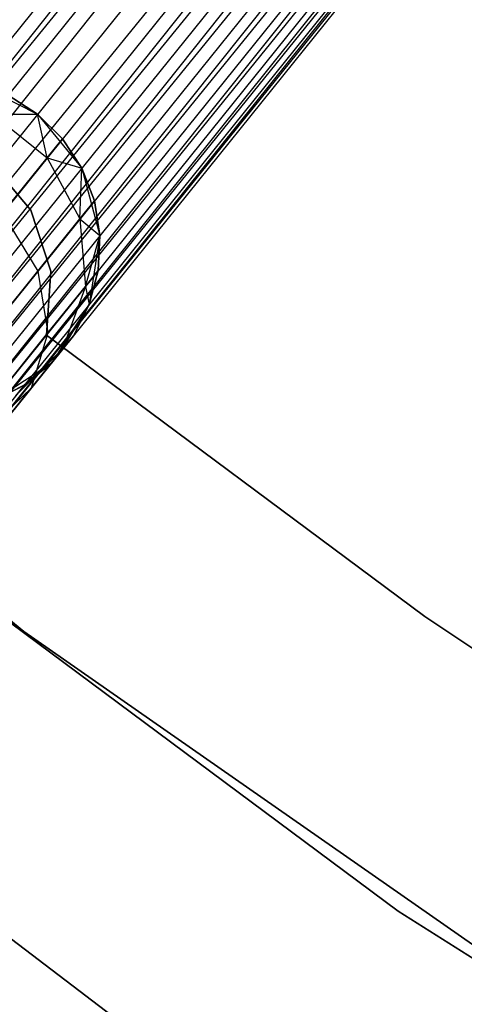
# Model space of a CAD drawing. Extents: x -102 to 102, y -101 to 102.
# Tile 40 of 256: x -37.36 to -34.71, y -51.65 to -45.78. Entities that reach past the tile are written whole.
import ezdxf

# ---------------------------------------------------------------- set-up
doc = ezdxf.new("R2010")
doc.units = 0
doc.header["$LTSCALE"] = 25.4
doc.layers.get('0').update_dxf_attribs({"linetype": 'CONTINUOUS'})

# ---------------------------------------------------------------- blocks, each defined once
blk = doc.blocks.new('NL2500011659_STL')
at = {"color": 0}
for p, q in [((-27.4145, -33.4692, -8.4135), (-50.8495, -62.592, -8.4135)), ((-27.4145, -33.4692, -8.4135), (-50.8495, -62.592, -8.4135)), ((-50.6946, -62.7167, -6.5218), (-27.4145, -33.4692, -6.5865)), ((-50.6946, -62.7167, -6.5218), (-27.4145, -33.4692, -6.5865)), ((-50.8495, -62.592, -8.4135), (-27.2596, -33.5939, -8.4782)), ((-50.8495, -62.592, -8.4135), (-27.2596, -33.5939, -8.4782)), ((-27.2596, -33.5939, -6.5218), (-50.6946, -62.7167, -6.5218)), ((-27.2596, -33.5939, -6.5218), (-50.6946, -62.7167, -6.5218)), ((-27.2596, -33.5939, -8.4782), (-50.5326, -62.847, -8.5)), ((-27.2596, -33.5939, -8.4782), (-50.5326, -62.847, -8.5)), ((-27.0976, -33.7242, -6.5), (-50.5326, -62.847, -6.5)), ((-27.0976, -33.7242, -6.5), (-50.5326, -62.847, -6.5)), ((-27.0976, -33.7242, -8.5), (-50.5326, -62.847, -8.5)), ((-27.0976, -33.7242, -8.5), (-50.5326, -62.847, -8.5)), ((-26.9356, -33.8546, -8.4782), (-50.5326, -62.847, -8.5)), ((-26.9356, -33.8546, -8.4782), (-50.5326, -62.847, -8.5)), ((-26.9356, -33.8546, -6.5218), (-50.3706, -62.9773, -6.5218)), ((-26.9356, -33.8546, -6.5218), (-50.3706, -62.9773, -6.5218)), ((-26.9356, -33.8546, -8.4782), (-50.2157, -63.102, -8.4135)), ((-26.9356, -33.8546, -8.4782), (-50.2157, -63.102, -8.4135)), ((-26.7807, -33.9792, -6.5865), (-50.3706, -62.9773, -6.5218)), ((-26.7807, -33.9792, -6.5865), (-50.3706, -62.9773, -6.5218)), ((-26.7807, -33.9792, -8.4135), (-50.2157, -63.102, -8.4135)), ((-26.7807, -33.9792, -8.4135), (-50.2157, -63.102, -8.4135)), ((-50.0747, -63.2155, -6.691), (-26.7807, -33.9792, -6.5865)), ((-50.0747, -63.2155, -6.691), (-26.7807, -33.9792, -6.5865)), ((-50.2157, -63.102, -8.4135), (-26.6397, -34.0927, -8.309)), ((-50.2157, -63.102, -8.4135), (-26.6397, -34.0927, -8.309)), ((-26.6397, -34.0927, -6.691), (-50.0747, -63.2155, -6.691)), ((-26.6397, -34.0927, -6.691), (-50.0747, -63.2155, -6.691)), ((-26.6397, -34.0927, -8.309), (-49.9536, -63.3129, -8.1691)), ((-26.6397, -34.0927, -8.309), (-49.9536, -63.3129, -8.1691)), ((-26.5186, -34.1901, -6.8309), (-50.0747, -63.2155, -6.691)), ((-26.5186, -34.1901, -6.8309), (-50.0747, -63.2155, -6.691)), ((-26.5186, -34.1901, -8.1691), (-49.9536, -63.3129, -8.1691)), ((-26.5186, -34.1901, -8.1691), (-49.9536, -63.3129, -8.1691)), ((-49.8579, -63.3899, -7), (-26.5186, -34.1901, -6.8309)), ((-49.8579, -63.3899, -7), (-26.5186, -34.1901, -6.8309)), ((-49.9536, -63.3129, -8.1691), (-26.4229, -34.2671, -8)), ((-49.9536, -63.3129, -8.1691), (-26.4229, -34.2671, -8)), ((-26.4229, -34.2671, -7), (-49.8579, -63.3899, -7)), ((-26.4229, -34.2671, -7), (-49.8579, -63.3899, -7)), ((-26.4229, -34.2671, -8), (-49.7917, -63.4432, -7.809)), ((-26.4229, -34.2671, -8), (-49.7917, -63.4432, -7.809)), ((-26.3566, -34.3204, -7.191), (-49.8579, -63.3899, -7)), ((-26.3566, -34.3204, -7.191), (-49.8579, -63.3899, -7)), ((-26.3566, -34.3204, -7.809), (-49.7917, -63.4432, -7.809)), ((-26.3566, -34.3204, -7.809), (-49.7917, -63.4432, -7.809)), ((-49.7917, -63.4432, -7.809), (-26.3228, -34.3477, -7.6045)), ((-49.7917, -63.4432, -7.809), (-26.3228, -34.3477, -7.6045)), ((-49.7578, -63.4705, -7.3955), (-26.3566, -34.3204, -7.191)), ((-49.7578, -63.4705, -7.3955), (-26.3566, -34.3204, -7.191)), ((-26.3228, -34.3477, -7.3955), (-49.7578, -63.4705, -7.3955)), ((-26.3228, -34.3477, -7.6045), (-49.7578, -63.4705, -7.3955)), ((-26.3228, -34.3477, -7.6045), (-49.7578, -63.4705, -7.3955)), ((-26.3228, -34.3477, -7.3955), (-49.7578, -63.4705, -7.3955)), ((-37.6248, -46.1577, -314), (-37.2538, -46.3453, -314)), ((-37.6248, -46.1577, -314), (-37.2538, -46.3453, -314)), ((-37.2538, -46.3453, -309.5), (-37.4294, -46.232, -309.5)), ((-37.4294, -46.232, -309.5), (-37.2538, -46.3453, -314)), ((-37.2538, -46.3453, -309.5), (-37.4294, -46.232, -309.5)), ((-37.4294, -46.232, -309.5), (-37.2538, -46.3453, -314)), ((-37.5208, -46.3456, -308.5797), (-37.2538, -46.3453, -309.5)), ((-37.5208, -46.3456, -308.5797), (-37.2538, -46.3453, -309.5)), ((-37.5208, -46.3456, -308.5797), (-37.1969, -46.6062, -308.5797)), ((-37.5208, -46.3456, -308.5797), (-37.1969, -46.6062, -308.5797)), ((-37.2538, -46.3453, -314), (-36.9911, -46.6677, -314)), ((-37.1969, -46.6062, -308.5797), (-37.2538, -46.3453, -309.5)), ((-37.1969, -46.6062, -308.5797), (-37.2538, -46.3453, -309.5)), ((-37.1055, -46.4927, -309.5), (-37.2538, -46.3453, -309.5)), ((-37.2538, -46.3453, -309.5), (-37.2538, -46.3453, -314)), ((-37.2538, -46.3453, -309.5), (-37.2538, -46.3453, -314)), ((-37.1055, -46.4927, -309.5), (-37.2538, -46.3453, -309.5)), ((-37.1055, -46.4927, -309.5), (-37.2538, -46.3453, -314)), ((-37.1055, -46.4927, -309.5), (-37.2538, -46.3453, -314)), ((-37.2538, -46.3453, -314), (-36.9911, -46.6677, -314)), ((-40.9242, -46.5007, -316), (-37.3352, -49.4301, -316)), ((-37.3352, -49.4301, -315), (-40.9242, -46.5007, -315)), ((-40.9242, -46.5007, -316), (-37.3352, -49.4301, -316)), ((-37.3352, -49.4301, -315), (-40.9242, -46.5007, -315)), ((-37.1969, -46.6062, -308.5797), (-37.1055, -46.4927, -309.5)), ((-37.1969, -46.6062, -308.5797), (-37.1055, -46.4927, -309.5)), ((-36.9911, -46.6677, -309.5), (-37.1055, -46.4927, -309.5)), ((-37.1055, -46.4927, -309.5), (-36.9911, -46.6677, -314)), ((-37.1055, -46.4927, -309.5), (-36.9911, -46.6677, -314)), ((-36.9911, -46.6677, -309.5), (-37.1055, -46.4927, -309.5)), ((-37.4621, -46.9358, -307.7495), (-37.1969, -46.6062, -308.5797)), ((-37.4621, -46.9358, -307.7495), (-37.1969, -46.6062, -308.5797)), ((-37.1969, -46.6062, -308.5797), (-36.9911, -46.6677, -309.5)), ((-37.1969, -46.6062, -308.5797), (-36.9911, -46.6677, -309.5)), ((-37.1969, -46.6062, -308.5797), (-37.0017, -46.9697, -308.632)), ((-37.1969, -46.6062, -308.5797), (-37.0017, -46.9697, -308.632)), ((-37.2932, -46.9186, -312), (-37.5394, -46.6265, -312)), ((-37.5394, -46.6265, -314), (-37.2932, -46.9186, -314)), ((-37.5394, -46.6265, -314), (-37.2932, -46.9186, -314)), ((-37.2932, -46.9186, -312), (-37.5394, -46.6265, -312)), ((-37.0017, -46.9697, -308.632), (-36.9911, -46.6677, -309.5)), ((-37.0017, -46.9697, -308.632), (-36.9911, -46.6677, -309.5)), ((-36.9911, -46.6677, -314), (-36.8822, -47.069, -314)), ((-36.9156, -46.8626, -309.5), (-36.9911, -46.6677, -309.5)), ((-36.9911, -46.6677, -314), (-36.9156, -46.8626, -309.5)), ((-36.9911, -46.6677, -314), (-36.8822, -47.069, -314)), ((-36.9911, -46.6677, -309.5), (-36.9911, -46.6677, -314)), ((-36.9911, -46.6677, -309.5), (-36.9911, -46.6677, -314)), ((-36.9156, -46.8626, -309.5), (-36.9911, -46.6677, -309.5)), ((-36.9911, -46.6677, -314), (-36.9156, -46.8626, -309.5)), ((-37.0017, -46.9697, -308.632), (-36.9156, -46.8626, -309.5)), ((-37.0017, -46.9697, -308.632), (-36.9156, -46.8626, -309.5)), ((-36.8822, -47.069, -309.5), (-36.9156, -46.8626, -309.5)), ((-36.9156, -46.8626, -309.5), (-36.8822, -47.069, -314)), ((-36.9156, -46.8626, -309.5), (-36.8822, -47.069, -314)), ((-36.8822, -47.069, -309.5), (-36.9156, -46.8626, -309.5)), ((-37.4621, -46.9358, -307.7495), (-37.2519, -47.2806, -307.8489)), ((-37.4621, -46.9358, -307.7495), (-37.2519, -47.2806, -307.8489)), ((-37.1744, -47.2816, -312), (-37.2932, -46.9186, -312)), ((-37.2932, -46.9186, -312), (-37.2932, -46.9186, -314)), ((-37.2932, -46.9186, -314), (-37.1744, -47.2816, -314)), ((-37.2932, -46.9186, -312), (-37.2932, -46.9186, -314)), ((-37.2932, -46.9186, -314), (-37.1744, -47.2816, -314)), ((-37.1744, -47.2816, -312), (-37.2932, -46.9186, -312)), ((-37.2519, -47.2806, -307.8489), (-37.0017, -46.9697, -308.632)), ((-37.2519, -47.2806, -307.8489), (-37.0017, -46.9697, -308.632)), ((-37.0017, -46.9697, -308.632), (-36.8822, -47.069, -309.5)), ((-37.0017, -46.9697, -308.632), (-36.8822, -47.069, -309.5)), ((-37.0017, -46.9697, -308.632), (-36.9692, -47.3731, -308.7274)), ((-37.0017, -46.9697, -308.632), (-36.9692, -47.3731, -308.7274)), ((-36.9692, -47.3731, -308.7274), (-36.8822, -47.069, -309.5)), ((-36.9692, -47.3731, -308.7274), (-36.8822, -47.069, -309.5)), ((-36.8822, -47.069, -314), (-36.946, -47.4799, -314)), ((-36.8822, -47.069, -314), (-36.946, -47.4799, -314)), ((-36.8925, -47.2778, -309.5), (-36.8822, -47.069, -309.5)), ((-36.8822, -47.069, -314), (-36.8925, -47.2778, -309.5)), ((-36.8925, -47.2778, -309.5), (-36.8822, -47.069, -309.5)), ((-36.8822, -47.069, -314), (-36.8925, -47.2778, -309.5)), ((-36.8822, -47.069, -309.5), (-36.8822, -47.069, -314)), ((-36.8822, -47.069, -309.5), (-36.8822, -47.069, -314)), ((-37.6415, -47.7647, -307.2274), (-37.2519, -47.2806, -307.8489)), ((-37.6415, -47.7647, -307.2274), (-37.2519, -47.2806, -307.8489)), ((-37.2519, -47.2806, -307.8489), (-37.1918, -47.6498, -308.0305)), ((-37.2519, -47.2806, -307.8489), (-37.1918, -47.6498, -308.0305)), ((-37.2004, -47.6627, -312), (-37.1744, -47.2816, -312)), ((-37.1744, -47.2816, -314), (-37.2004, -47.6627, -314)), ((-37.1744, -47.2816, -314), (-37.2004, -47.6627, -314)), ((-37.2004, -47.6627, -312), (-37.1744, -47.2816, -312)), ((-37.1744, -47.2816, -312), (-37.1744, -47.2816, -314)), ((-37.1744, -47.2816, -312), (-37.1744, -47.2816, -314)), ((-36.9692, -47.3731, -308.7274), (-36.8925, -47.2778, -309.5)), ((-36.9692, -47.3731, -308.7274), (-36.8925, -47.2778, -309.5)), ((-36.946, -47.4799, -309.5), (-36.8925, -47.2778, -309.5)), ((-36.8925, -47.2778, -309.5), (-36.946, -47.4799, -314)), ((-36.8925, -47.2778, -309.5), (-36.946, -47.4799, -314)), ((-36.946, -47.4799, -309.5), (-36.8925, -47.2778, -309.5)), ((-37.1918, -47.6498, -308.0305), (-36.9692, -47.3731, -308.7274)), ((-37.1918, -47.6498, -308.0305), (-36.9692, -47.3731, -308.7274)), ((-36.9692, -47.3731, -308.7274), (-37.1049, -47.7467, -308.8497)), ((-36.9692, -47.3731, -308.7274), (-37.1049, -47.7467, -308.8497)), ((-36.9692, -47.3731, -308.7274), (-36.946, -47.4799, -309.5)), ((-36.9692, -47.3731, -308.7274), (-36.946, -47.4799, -309.5)), ((-36.946, -47.4799, -314), (-37.1714, -47.8293, -314)), ((-36.946, -47.4799, -314), (-37.1714, -47.8293, -314)), ((-37.1049, -47.7467, -308.8497), (-36.946, -47.4799, -309.5)), ((-37.1049, -47.7467, -308.8497), (-36.946, -47.4799, -309.5)), ((-37.0403, -47.6665, -309.5), (-36.946, -47.4799, -309.5)), ((-36.946, -47.4799, -314), (-37.0403, -47.6665, -309.5)), ((-37.0403, -47.6665, -309.5), (-36.946, -47.4799, -309.5)), ((-36.946, -47.4799, -314), (-37.0403, -47.6665, -309.5)), ((-36.946, -47.4799, -309.5), (-36.946, -47.4799, -314)), ((-36.946, -47.4799, -309.5), (-36.946, -47.4799, -314)), ((-37.5386, -48.0807, -307.4774), (-37.1918, -47.6498, -308.0305)), ((-37.5386, -48.0807, -307.4774), (-37.1918, -47.6498, -308.0305)), ((-37.1918, -47.6498, -308.0305), (-37.2923, -47.9796, -308.263)), ((-37.1918, -47.6498, -308.0305), (-37.2923, -47.9796, -308.263)), ((-34.9463, -49.3401, -312), (-37.2004, -47.6627, -312)), ((-37.2004, -47.6627, -312), (-37.2004, -47.6627, -314)), ((-37.2004, -47.6627, -314), (-34.9463, -49.3401, -314)), ((-37.2004, -47.6627, -312), (-37.2004, -47.6627, -314)), ((-37.2004, -47.6627, -314), (-34.9463, -49.3401, -314)), ((-34.9463, -49.3401, -312), (-37.2004, -47.6627, -312)), ((-37.0403, -47.6665, -309.5), (-37.1714, -47.8293, -314)), ((-37.0403, -47.6665, -309.5), (-37.1714, -47.8293, -314)), ((-37.1049, -47.7467, -308.8497), (-37.0403, -47.6665, -309.5)), ((-37.1049, -47.7467, -308.8497), (-37.0403, -47.6665, -309.5)), ((-37.1049, -47.7467, -308.8497), (-37.3853, -48.0259, -308.9774)), ((-37.1049, -47.7467, -308.8497), (-37.3853, -48.0259, -308.9774)), ((-37.3335, -47.9614, -309.5), (-37.1049, -47.7467, -308.8497)), ((-37.3335, -47.9614, -309.5), (-37.1049, -47.7467, -308.8497)), ((-37.2923, -47.9796, -308.263), (-37.1049, -47.7467, -308.8497)), ((-37.2923, -47.9796, -308.263), (-37.1049, -47.7467, -308.8497)), ((-37.1714, -47.8293, -309.5), (-37.1049, -47.7467, -308.8497)), ((-37.1714, -47.8293, -309.5), (-37.1049, -47.7467, -308.8497)), ((-37.1714, -47.8293, -314), (-37.5194, -48.0569, -314)), ((-37.1714, -47.8293, -314), (-37.5194, -48.0569, -314)), ((-37.3335, -47.9614, -309.5), (-37.1714, -47.8293, -309.5)), ((-37.1714, -47.8293, -314), (-37.3335, -47.9614, -309.5)), ((-37.3335, -47.9614, -309.5), (-37.1714, -47.8293, -309.5)), ((-37.1714, -47.8293, -314), (-37.3335, -47.9614, -309.5)), ((-37.1714, -47.8293, -309.5), (-37.1714, -47.8293, -314)), ((-37.1714, -47.8293, -309.5), (-37.1714, -47.8293, -314)), ((-37.5194, -48.0569, -309.5), (-37.3335, -47.9614, -309.5)), ((-37.3335, -47.9614, -309.5), (-37.5194, -48.0569, -314)), ((-37.3335, -47.9614, -309.5), (-37.5194, -48.0569, -314)), ((-37.5194, -48.0569, -309.5), (-37.3335, -47.9614, -309.5)), ((-37.3335, -47.9614, -309.5), (-37.3853, -48.0259, -308.9774)), ((-37.3335, -47.9614, -309.5), (-37.3853, -48.0259, -308.9774)), ((-37.5842, -48.3423, -307.7974), (-37.2923, -47.9796, -308.263)), ((-37.5842, -48.3423, -307.7974), (-37.2923, -47.9796, -308.263)), ((-37.2923, -47.9796, -308.263), (-37.5359, -48.213, -308.5061)), ((-37.2923, -47.9796, -308.263), (-37.5359, -48.213, -308.5061)), ((-35.106, -51.099, -308.5), (-38.8695, -48.2965, -308.5)), ((-38.8695, -48.2965, -318), (-35.106, -51.099, -318)), ((-38.8695, -48.2965, -318), (-35.106, -51.099, -318)), ((-35.106, -51.099, -308.5), (-38.8695, -48.2965, -308.5)), ((-40.2986, -49.0675, -308.5), (-36.5196, -51.943, -308.5)), ((-36.5196, -51.943, -318), (-40.2986, -49.0675, -318)), ((-40.2986, -49.0675, -308.5), (-36.5196, -51.943, -308.5)), ((-36.5196, -51.943, -318), (-40.2986, -49.0675, -318)), ((-32.6167, -50.911, -312), (-34.9463, -49.3401, -312)), ((-34.9463, -49.3401, -312), (-34.9463, -49.3401, -314)), ((-34.9463, -49.3401, -314), (-32.6167, -50.911, -314)), ((-34.9463, -49.3401, -312), (-34.9463, -49.3401, -314)), ((-34.9463, -49.3401, -314), (-32.6167, -50.911, -314)), ((-32.6167, -50.911, -312), (-34.9463, -49.3401, -312)), ((-37.3352, -49.4301, -316), (-37.3352, -49.4301, -315)), ((-37.3352, -49.4301, -316), (-33.5373, -52.0831, -316)), ((-33.5373, -52.0831, -315), (-37.3352, -49.4301, -315)), ((-37.3352, -49.4301, -316), (-37.3352, -49.4301, -315)), ((-37.3352, -49.4301, -316), (-33.5373, -52.0831, -316)), ((-33.5373, -52.0831, -315), (-37.3352, -49.4301, -315)), ((-31.1414, -53.6088, -308.5), (-35.106, -51.099, -308.5)), ((-35.106, -51.099, -318), (-31.1414, -53.6088, -318)), ((-35.106, -51.099, -318), (-31.1414, -53.6088, -318)), ((-35.106, -51.099, -318), (-35.106, -51.099, -308.5)), ((-31.1414, -53.6088, -308.5), (-35.106, -51.099, -308.5)), ((-35.106, -51.099, -318), (-35.106, -51.099, -308.5))]:
    blk.add_line(p, q, dxfattribs=at)

msp = doc.modelspace()

# ---------------------------------------------------------------- block references
at = {"color": 0}
msp.add_blockref('NL2500011659_STL', (0, 0), dxfattribs=at)

doc.saveas('drawing.dxf')
